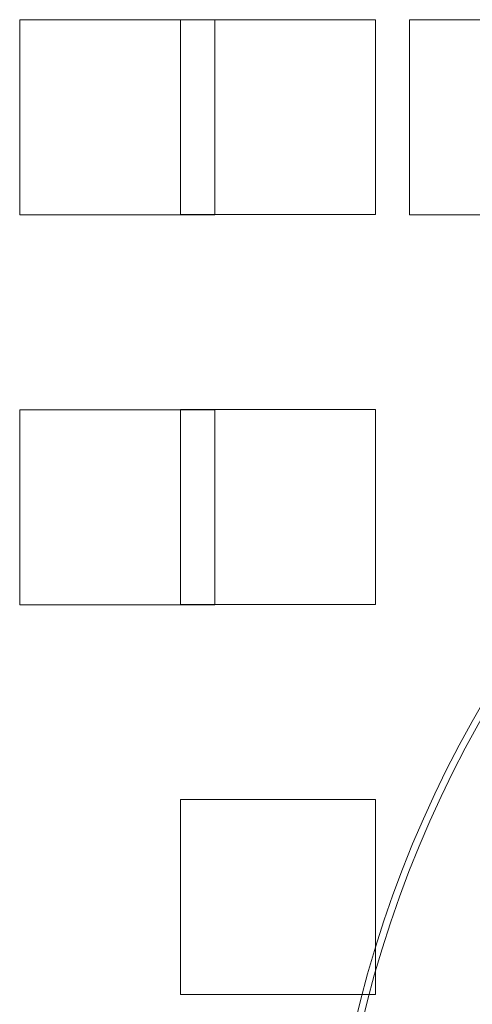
# Model space of a CAD drawing. Header units: inches. Extents: x 1 to 109, y 1 to 85.
# Tile 179 of 256: x 85.903 to 86.29, y 16.907 to 17.748. Entities that reach past the tile are written whole.
import ezdxf

# ---------------------------------------------------------------- set-up
doc = ezdxf.new("R2010")
doc.units = ezdxf.units.IN
doc.header["$MEASUREMENT"] = 0

msp = doc.modelspace()

# ---------------------------------------------------------------- linework, layer by layer
at = {"color": 7, "linetype": 'Continuous', "lineweight": 15, "ltscale": 5}
for p, q in [((85.90331, 17.74811), (85.90331, 17.58144)), ((86.06998, 17.74811), (85.90331, 17.74811)), ((86.04081, 17.74827), (86.20748, 17.74827)), ((86.04081, 17.58161), (86.04081, 17.74827)), ((86.06998, 17.58144), (86.06998, 17.74811)), ((86.20748, 17.74827), (86.20748, 17.58161)), ((86.23664, 17.74811), (86.23664, 17.58144)), ((86.40331, 17.74811), (86.23664, 17.74811)), ((85.90331, 17.58144), (86.06998, 17.58144)), ((86.20748, 17.58161), (86.04081, 17.58161)), ((86.23664, 17.58144), (86.40331, 17.58144)), ((85.90331, 17.41477), (85.90331, 17.24811)), ((86.06998, 17.41477), (85.90331, 17.41477)), ((86.04081, 17.41494), (86.20748, 17.41494)), ((86.04081, 17.24827), (86.04081, 17.41494)), ((86.06998, 17.24811), (86.06998, 17.41477)), ((86.20748, 17.41494), (86.20748, 17.24827)), ((85.90331, 17.24811), (86.06998, 17.24811)), ((86.20748, 17.24827), (86.04081, 17.24827)), ((86.04081, 17.08161), (86.20748, 17.08161)), ((86.04081, 16.91494), (86.04081, 17.08161)), ((86.20748, 17.08161), (86.20748, 16.91494)), ((86.20748, 16.91494), (86.04081, 16.91494))]:
    msp.add_line(p, q, dxfattribs=at)
at = {"color": 7, "linetype": 'Continuous', "lineweight": 15, "ltscale": 25}
for radius, start, end in [(0.98958, 3.13776, 176.86224), (0.98958, 3.13776, 176.86224), (0.98375, 3.15638, 176.84362), (0.98375, 3.15638, 176.84362)]:
    msp.add_arc((87.15356, 16.66477), radius, start, end, dxfattribs=at)

doc.saveas('drawing.dxf')
